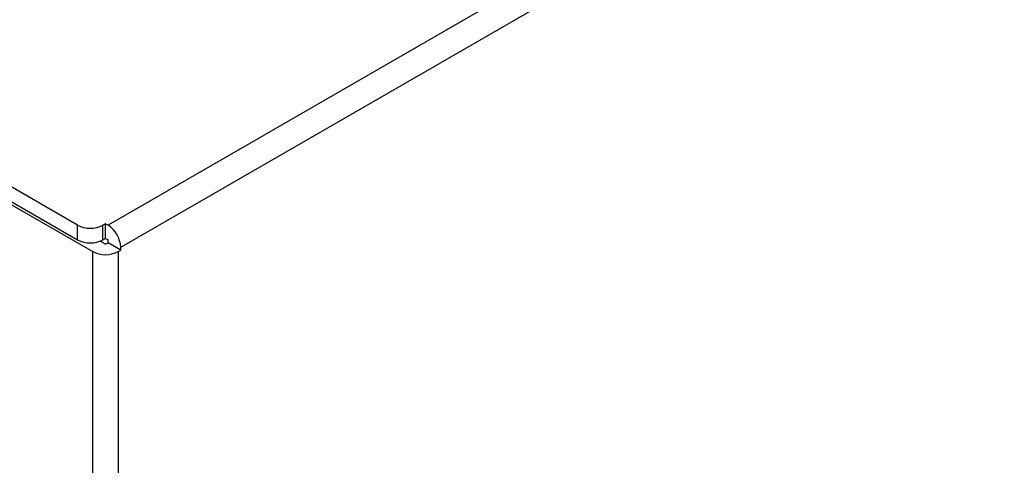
# Model space of a CAD drawing. Header units: millimetres. Extents: x 0 to 1118, y 0 to 864.
# Tile 141 of 254: x 902 to 911, y 698 to 702. Entities that reach past the tile are written whole.
import ezdxf

# ---------------------------------------------------------------- set-up
doc = ezdxf.new("R2010")
doc.units = ezdxf.units.MM

msp = doc.modelspace()

# ---------------------------------------------------------------- linework, layer by layer
at = {"color": 7, "linetype": 'Continuous', "lineweight": 25}
for p, q in [((968.5595, 738.2208), (902.8457, 700.285)), ((902.9636, 700.0809), (968.6774, 738.0166)), ((902.5629, 700.285), (897.5307, 703.1901)), ((901.9093, 700.5262), (902.5629, 700.1489)), ((901.9141, 700.4962), (902.7043, 700.0401)), ((902.5629, 700.1489), (902.5629, 700.285)), ((902.8222, 700.2986), (902.7986, 700.285)), ((902.7986, 700.1489), (902.7986, 700.285)), ((902.8222, 700.2986), (902.8457, 700.285)), ((902.8222, 700.1625), (902.8222, 700.2986)), ((902.8222, 700.1081), (902.7727, 700.1367)), ((902.7986, 700.1489), (902.8222, 700.1625)), ((902.8222, 700.1625), (902.8457, 700.1489)), ((902.8457, 700.1217), (902.8457, 700.1489)), ((902.7043, 618.9576), (902.7043, 700.0401)), ((902.8222, 700.1081), (902.8457, 700.1217)), ((902.9636, 700.0537), (902.8457, 700.1217)), ((902.94, 700.0401), (902.9636, 700.0537)), ((902.94, 700.0401), (902.94, 618.9576)), ((902.9636, 700.0537), (902.9636, 700.0809))]:
    msp.add_line(p, q, dxfattribs=at)
for centre, radius, start, end in [((902.6808, 700.5125), 0.2562, 242.60967, 297.39033), ((902.7077, 700.0692), 0.2561, 2.60548, 57.39452), ((902.6808, 700.3764), 0.2562, 242.60967, 297.39033), ((902.8222, 700.2675), 0.2562, 242.60967, 297.39033)]:
    msp.add_arc(centre, radius, start, end, dxfattribs=at)

doc.saveas('drawing.dxf')
